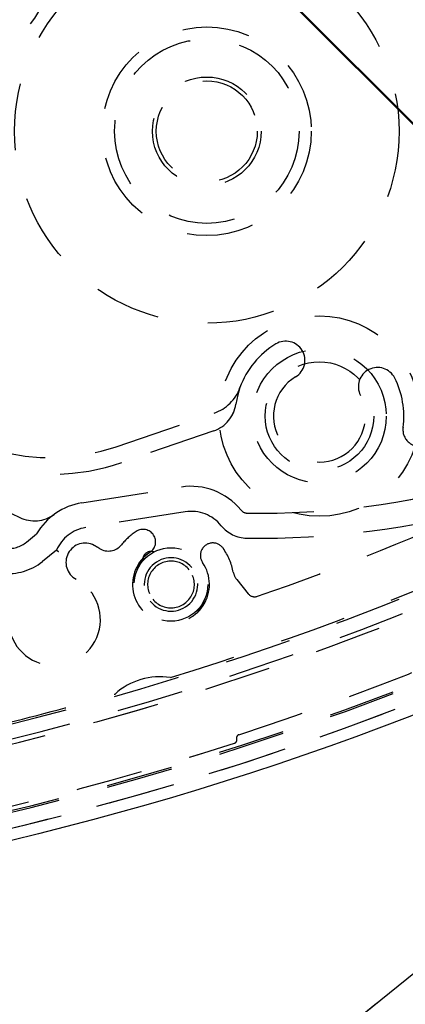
# Model space of a CAD drawing. Extents: x -7591 to -2491, y 6498 to 10061.
# Tile 109 of 125: x -3540 to -3517, y 8317 to 8376. Entities that reach past the tile are written whole.
import ezdxf

# ---------------------------------------------------------------- set-up
doc = ezdxf.new("R2010")
doc.units = 0
doc.header["$MEASUREMENT"] = 0
doc.linetypes.add('HIDDEN', pattern=[7, 4, -3])
doc.layers.get('0').update_dxf_attribs({"linetype": 'CONTINUOUS'})
doc.layers.add('LE_ALL', color=7, linetype='CONTINUOUS', lineweight=50)
doc.layers.add('LE_HIDDEN', color=7, linetype='CONTINUOUS')

msp = doc.modelspace()

# ---------------------------------------------------------------- linework, layer by layer
for points in [[(-3319.187, 8334.814, 0.111006), (-4057.655, 9007.303, 0.000315), (-4060.148, 9008.72, 0.005079), (-4100.612, 9031.15, 0.000315), (-4103.135, 9032.513, 0.252871), (-6267.968, 9031.15, 0.005079), (-6308.432, 9008.72, 0.111325), (-7049.393, 8334.814)], [(-3406.834, 8448.295, -0.288392), (-3562.097, 8322.565, -0.257807), (-3566.129, 8324.201), (-3580.399, 8341.823, -0.257806), (-3581.161, 8346.107, -0.288392), (-3425.898, 8471.837, -0.257808), (-3421.866, 8470.201), (-3407.596, 8452.579, -0.257806), (-3406.834, 8448.295)]]:
    msp.add_lwpolyline(points, format="xyb")
for radius, start, end in [(2396.874, 31.73211, 148.26789), (2391.874, 31.73211, 148.26789), (2372, 31.75, 148.25), (2370, 31.798351, 148.201649), (2345, 32.749986, 147.249993), (2266.165, 35.008825, 144.991175), (2258.065, 35.008857, 144.991143), (2247.115, 35.0089, 144.9911), (2040, 31.798351, 148.201649), (1950, 32.04534, 147.95466), (2025, 32.749986, 50.749986)]:
    msp.add_arc((-5184.29, 7028.429), radius, start, end)
at = {"layer": 'LE_ALL'}
msp.add_line((-3924.668, 8777.368), (-3435.35, 8288.05), dxfattribs=at)
msp.add_arc((-5184.29, 7028.429), 2000, 31.75, 90, dxfattribs=at)
at = {"layer": 'LE_HIDDEN', "color": 1, "linetype": 'HIDDEN'}
for p, q in [((-3377.379, 8431.158), (-3551.46, 8290.19)), ((-3377.379, 8431.158), (-3551.46, 8290.19)), ((-3402.248, 8411.02), (-3569.334, 8275.716)), ((-3534.388, 8349.982), (-3528.524, 8352.002)), ((-3534.388, 8349.982), (-3528.524, 8352.002)), ((-3528.557, 8350.933), (-3534.063, 8349.037)), ((-3528.557, 8350.933), (-3534.062, 8349.037)), ((-3540.663, 8345.991), (-3540.163, 8345.747)), ((-3530.257, 8346.084), (-3536.215, 8345.141)), ((-3530.257, 8346.084), (-3536.214, 8345.141)), ((-3527.178, 8342.026), (-3526.493, 8341.18)), ((-3527.178, 8342.026), (-3526.493, 8341.18))]:
    msp.add_line(p, q, dxfattribs=at)
for points in [[(-5182.29, 9290.46), (-5182.29, 9371.428, -0.254675), (-3214.819, 8297.613), (-3480.587, 8126.665, 0.078205), (-3900.248, 8596.856), (-3840.141, 8670.423, 0.172955), (-5182.29, 9150.428), (-5182.29, 9191.396), (-5164.29, 9191.396), (-5164.29, 9193.396), (-5184.29, 9193.429), (-5204.29, 9193.396), (-5204.29, 9191.396), (-5186.29, 9191.396), (-5186.29, 9150.428, 0.172955), (-6528.439, 8670.424)], [(-3480.587, 8126.665, 0.078205), (-3900.248, 8596.856), (-3840.141, 8670.423)], [(-3580.34, 8342.484, -0.26714), (-3580.755, 8345.079, -0.291142), (-3424.762, 8471.251)], [(-3408.377, 8451.33, -0.257807), (-3408.088, 8449.707), (-3408.389, 8448.826, -0.288476), (-3562.352, 8324.19), (-3563.22, 8324.086, -0.257723), (-3564.747, 8324.706), (-3579.617, 8343.069)], [(-3408.377, 8451.33, -0.257807), (-3408.088, 8449.707), (-3408.389, 8448.826, -0.288476), (-3562.351, 8324.19), (-3563.22, 8324.086, -0.257723), (-3564.747, 8324.706), (-3579.617, 8343.069)], [(-3514.271, 8350.437, -0.009592), (-3516.027, 8350.028, -0.518997), (-3517.226, 8351.141)], [(-3514.271, 8350.437, -0.009592), (-3516.027, 8350.028, -0.518997), (-3517.226, 8351.141)], [(-3539.749, 8344.274), (-3539.152, 8344.758, -0.22718), (-3536.449, 8346.622), (-3530.492, 8347.566, -0.268832), (-3526.936, 8346.194)], [(-3539.749, 8344.274), (-3539.152, 8344.758, -0.22718), (-3536.449, 8346.622), (-3530.492, 8347.566, -0.268832), (-3526.936, 8346.194)], [(-3510.712, 8347.515, -0.226784), (-3512.013, 8346.381, -0.07165), (-3526.577, 8344.508, -0.223163), (-3528.105, 8345.254)], [(-3510.712, 8347.515, -0.226784), (-3512.012, 8346.381, -0.07165), (-3526.577, 8344.508, -0.223163), (-3528.105, 8345.254)], [(-3511.074, 8347.135, -0.206042), (-3511.341, 8346.844, -0.022123), (-3525.94, 8341.022, -0.316285), (-3526.493, 8341.18)], [(-3511.074, 8347.135, -0.206042), (-3511.34, 8346.844, -0.022123), (-3525.94, 8341.022, -0.316285), (-3526.493, 8341.18)], [(-3505.813, 8345.105, -0.351559), (-3506.085, 8344.542, -0.053212), (-3542.522, 8331.715, -0.173187), (-3544.193, 8331.901)], [(-3505.812, 8345.105, -0.351559), (-3506.084, 8344.542, -0.053212), (-3542.521, 8331.715, -0.173187), (-3544.193, 8331.901)], [(-3537.962, 8343.792), (-3538.805, 8343.108, -0.198913), (-3541.195, 8342.401), (-3541.755, 8342.46, -0.564848), (-3543.207, 8345.562)], [(-3537.961, 8343.792), (-3538.805, 8343.108, -0.198913), (-3541.194, 8342.401), (-3541.755, 8342.46, -0.564848), (-3543.207, 8345.562)], [(-3507.332, 8344.284, -0.04931), (-3541.043, 8332.38, -0.175442), (-3543.413, 8332.633), (-3548.262, 8334.998)], [(-3507.332, 8344.284, -0.04931), (-3541.043, 8332.38, -0.175442), (-3543.413, 8332.633), (-3548.262, 8334.998)], [(-3529.868, 8342.739, -0.999999), (-3532.355, 8340.725, -1), (-3529.868, 8342.739)], [(-3529.868, 8342.739, -0.999999), (-3532.355, 8340.725, -1), (-3529.868, 8342.739)], [(-3532.2, 8340.851, -1.000002), (-3530.024, 8342.613, -1.000001), (-3532.2, 8340.851)], [(-3532.199, 8340.851, -1.000002), (-3530.023, 8342.613, -1.000001), (-3532.199, 8340.851)]]:
    msp.add_lwpolyline(points, format="xyb", dxfattribs=at)
for points in [[(-3526.985, 8353.522), (-3527.119, 8353.086), (-3527.229, 8352.539)], [(-3526.984, 8353.522), (-3527.119, 8353.086), (-3527.229, 8352.539)]]:
    msp.add_lwpolyline(points, dxfattribs=at)
for centre, radius in [((-3544.257, 8379.019), 6), ((-3528.969, 8368.881), 11.5), ((-3528.969, 8368.881), 11.5), ((-3528.969, 8368.881), 6.25), ((-3528.969, 8368.881), 6.25), ((-3528.969, 8368.881), 5.521), ((-3528.969, 8368.881), 5.521), ((-3528.969, 8368.881), 3.25), ((-3528.969, 8368.881), 3.25), ((-3528.969, 8368.881), 3.021), ((-3528.969, 8368.881), 3.021), ((-3522.23, 8351.819), 6), ((-3522.23, 8351.819), 4), ((-3522.23, 8351.819), 3.25), ((-3522.23, 8351.819), 3.25), ((-3531.112, 8341.732), 2.2), ((-3531.111, 8341.732), 2.2)]:
    msp.add_circle(centre, radius, dxfattribs=at)
for centre, radius, start, end in [((-5184.29, 7028.429), 2343, 32.798895, 89.951085), ((-5184.29, 7028.429), 2341, 33.798936, 50.781029), ((-5184.29, 7028.429), 2341, 33.798936, 50.781029), ((-5184.291, 7028.429), 2345, 34.270151, 50.309805), ((-5184.291, 7028.429), 2025, 32.749986, 50.749986), ((-3403.6, 8285.569), 186.884, 96.82583, 161.19215), ((-3403.6, 8285.569), 185.953, 96.82583, 161.19215), ((-3403.6, 8285.569), 185.953, 96.82583, 161.19215), ((-3403.6, 8285.569), 185.849, 96.82583, 161.19215), ((-3403.6, 8285.569), 185.849, 96.82583, 161.19215), ((-3584.394, 8508.832), 186.884, -83.43195, -18.50205), ((-3584.394, 8508.832), 185.849, -83.19221, -18.82589), ((-3584.394, 8508.832), 185.849, -83.19221, -18.82589), ((-3584.394, 8508.832), 186.884, -83.19221, -18.82589), ((-3538.295, 8361.329), 13, 148.99997, -71.00003), ((-3538.295, 8361.329), 13, 148.99997, -71.00003), ((-3538.295, 8361.329), 12, 148.99997, -71.00003), ((-3538.295, 8361.329), 12, 148.99997, -71.00003), ((-3524.248, 8355.157), 1.15, -58.85018, 121.14979), ((-3524.248, 8355.157), 1.15, -58.85018, 121.14979), ((-3522.23, 8351.819), 5.05, 121.14982, 160.29115), ((-3522.23, 8351.819), 5.05, 121.14982, 160.29115), ((-3518.751, 8353.581), 1.15, 26.85011, -153.14989), ((-3518.751, 8353.581), 1.15, 26.85011, -153.14989), ((-3522.23, 8351.819), 2.75, 121.14983, 26.85012), ((-3522.23, 8351.819), 2.75, 121.14983, 26.85012), ((-3522.23, 8351.819), 5.05, -7.71918, 26.85012), ((-3522.23, 8351.819), 5.05, -7.71918, 26.85012), ((-3529.338, 8354.365), 2.5, -71.00003, -19.70886), ((-3529.338, 8354.365), 2.5, -71.00003, -19.70886), ((-3529.209, 8352.824), 2, -71.00003, -8.19043), ((-3529.208, 8352.824), 2, -71.00003, -8.19043), ((-3525.797, 8396.002), 50, -90.86823, -74.47534), ((-3525.796, 8396.002), 50, -90.86823, -74.47534), ((-3539.287, 8347.544), 2, -116.00003, -53.71745), ((-3539.287, 8347.544), 2, -116.00003, -53.71745), ((-3529.897, 8343.813), 2.3, 38.81122, 98.99997), ((-3529.897, 8343.813), 2.3, 38.81122, 98.99997), ((-3526.547, 8346.508), 0.5, -141.18881, -90.86823), ((-3526.546, 8346.508), 0.5, -141.18881, -90.86823), ((-3535.855, 8342.869), 2.3, 98.99997, 156.34945), ((-3535.855, 8342.869), 2.3, 98.99997, 156.34945), ((-3584.393, 8508.827), 180.824, -76.19689, -65.24437), ((-3584.393, 8508.827), 180.824, -76.19689, -65.24437), ((-3531.112, 8341.732), 3.8, 123.23513, 141.26436), ((-3531.111, 8341.732), 3.8, 123.23513, 141.26436), ((-3532.783, 8344.283), 0.75, -56.76487, 123.23513), ((-3532.783, 8344.283), 0.75, -56.76487, 123.23513), ((-3584.396, 8508.833), 180.701, -72.86288, -65.24443), ((-3584.396, 8508.833), 180.701, -72.86288, -65.24443), ((-3540.854, 8345.639), 1.756, -96.00003, -51.00003), ((-3540.854, 8345.639), 1.756, -96.00003, -51.00003), ((-3536.248, 8343.06), 1.15, 61.85013, -118.14988), ((-3536.248, 8343.06), 1.15, 61.85013, -118.14988), ((-3538.088, 8339.621), 5.05, 57.7074, 61.85013), ((-3538.088, 8339.621), 5.05, 57.7074, 61.85013), ((-3534.856, 8344.736), 1, -122.2926, -38.73564), ((-3534.856, 8344.736), 1, -122.2926, -38.73564), ((-3528.606, 8343.471), 0.75, 34.76488, -145.23505), ((-3528.606, 8343.471), 0.75, 34.76488, -145.23505), ((-3526.61, 8358.68), 18.722, -127.32395, -126.85102), ((-3526.61, 8358.68), 18.722, -127.32395, -126.85102), ((-3531.112, 8341.732), 2.3, 123.23513, 34.76495), ((-3531.111, 8341.732), 2.3, 123.23513, 34.76495), ((-3532.307, 8343.209), 0.5, 70.04983, -172.04989), ((-3532.307, 8343.209), 0.5, 70.04983, -172.04989), ((-3531.112, 8341.732), 3.8, 11.0835, 34.76488), ((-3531.111, 8341.732), 3.8, 11.0835, 34.76488), ((-3584.396, 8508.832), 185.2, -71.96198, -63.07499), ((-3584.395, 8508.832), 185.2, -71.96198, -63.07499), ((-3526.401, 8342.655), 1, -168.9165, -141.00003), ((-3526.401, 8342.655), 1, -168.9165, -141.00003), ((-3538.088, 8339.621), 2.75, 167.95579, 61.85012), ((-3538.088, 8339.621), 2.75, 167.95579, 61.85012), ((-3531.775, 8332.204), 4, 81.01891, 132.1604), ((-3531.775, 8332.204), 4, 81.01891, 132.1604), ((-3584.394, 8508.827), 180.694, -76.19657, -73.95775), ((-3584.394, 8508.827), 180.694, -76.19657, -73.95775), ((-3526.987, 8332.544), 0.2, 108.03802, -162.02378), ((-3526.987, 8332.544), 0.2, 108.03802, -162.02378), ((-3584.396, 8508.832), 185.6, -81.59951, -72.08559), ((-3584.395, 8508.832), 185.6, -81.59951, -72.08559), ((-3527.367, 8332.421), 0.2, -72.08559, 17.97622), ((-3527.367, 8332.421), 0.2, -72.08559, 17.97622)]:
    msp.add_arc(centre, radius, start, end, dxfattribs=at)

doc.saveas('drawing.dxf')
